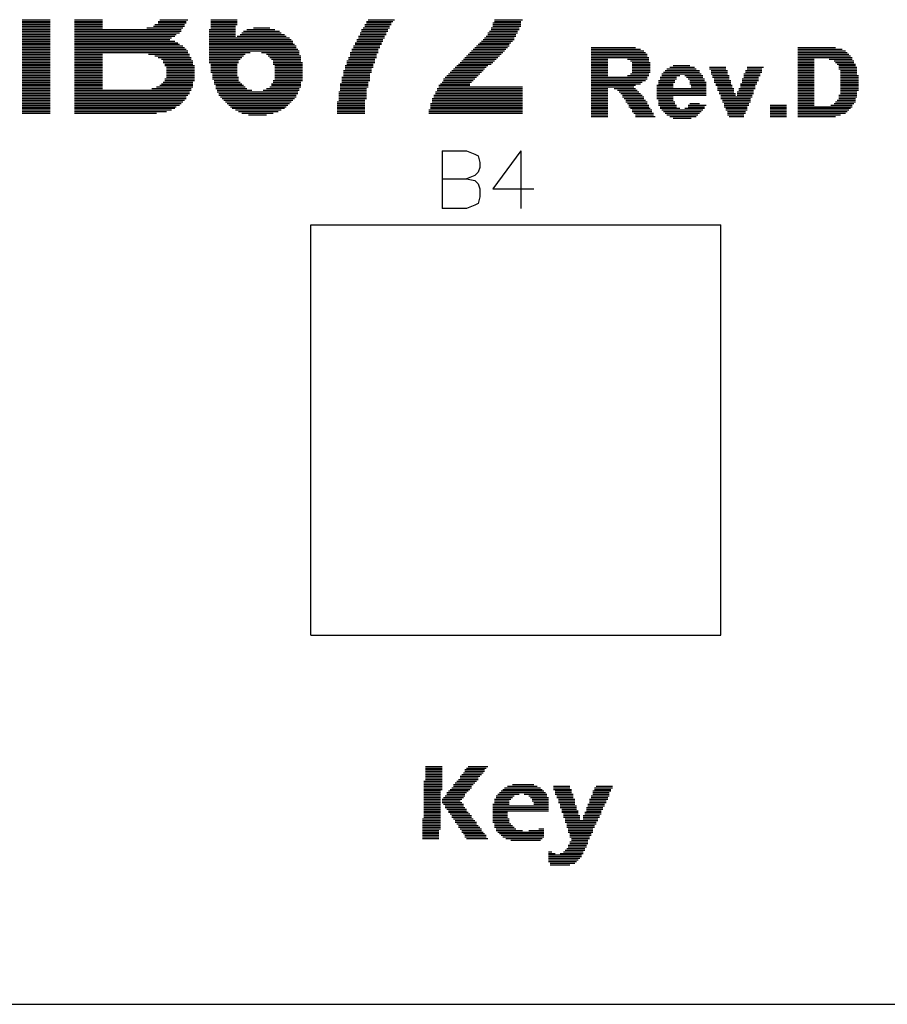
# Model space of a CAD drawing. Extents: x -0.24 to 4.91, y -0.23 to 6.58.
# Tile 5 of 24: x 3.1 to 3.63, y -0.23 to 0.38. Entities that reach past the tile are written whole.
import ezdxf

# ---------------------------------------------------------------- set-up
doc = ezdxf.new("R2010")
doc.units = 0
doc.layers.add('mb672d', color=1, linetype='CONTINUOUS')

msp = doc.modelspace()

# ---------------------------------------------------------------- linework, layer by layer
at = {"layer": 'mb672d', "color": 5}
for points in [[(3.099, 0.375), (3.116, 0.375)], [(3.099, 0.374), (3.116, 0.374)], [(3.099, 0.373), (3.116, 0.373)], [(3.099, 0.372), (3.116, 0.372)], [(3.131, 0.375), (3.148, 0.375)], [(3.131, 0.374), (3.148, 0.374)], [(3.131, 0.373), (3.148, 0.373)], [(3.131, 0.372), (3.148, 0.372)], [(3.18, 0.372), (3.198, 0.372)], [(3.182, 0.374), (3.199, 0.374)], [(3.182, 0.373), (3.199, 0.373)], [(3.183, 0.375), (3.2, 0.375)], [(3.214, 0.375), (3.23, 0.375)], [(3.214, 0.374), (3.23, 0.374)], [(3.214, 0.373), (3.23, 0.373)], [(3.214, 0.372), (3.23, 0.372)], [(3.308, 0.372), (3.324, 0.372)], [(3.309, 0.374), (3.325, 0.374)], [(3.309, 0.373), (3.324, 0.373)], [(3.31, 0.375), (3.326, 0.375)], [(3.386, 0.373), (3.403, 0.373)], [(3.386, 0.372), (3.403, 0.372)], [(3.387, 0.375), (3.404, 0.375)], [(3.387, 0.374), (3.403, 0.374)], [(3.099, 0.371), (3.116, 0.371)], [(3.099, 0.37), (3.116, 0.37)], [(3.099, 0.369), (3.116, 0.369)], [(3.099, 0.368), (3.116, 0.368)], [(3.099, 0.367), (3.116, 0.367)], [(3.099, 0.366), (3.116, 0.366)], [(3.131, 0.371), (3.148, 0.371)], [(3.131, 0.37), (3.148, 0.37)], [(3.131, 0.369), (3.196, 0.369)], [(3.131, 0.368), (3.196, 0.368)], [(3.131, 0.367), (3.195, 0.367)], [(3.131, 0.366), (3.193, 0.366)], [(3.175, 0.37), (3.197, 0.37)], [(3.179, 0.371), (3.198, 0.371)], [(3.213, 0.369), (3.229, 0.369)], [(3.213, 0.368), (3.229, 0.368)], [(3.213, 0.367), (3.229, 0.367)], [(3.213, 0.366), (3.229, 0.366)], [(3.214, 0.371), (3.229, 0.371)], [(3.214, 0.37), (3.229, 0.37)], [(3.232, 0.366), (3.259, 0.366)], [(3.233, 0.367), (3.257, 0.367)], [(3.234, 0.368), (3.256, 0.368)], [(3.236, 0.369), (3.253, 0.369)], [(3.24, 0.37), (3.25, 0.37)], [(3.305, 0.367), (3.321, 0.367)], [(3.305, 0.366), (3.321, 0.366)], [(3.306, 0.369), (3.322, 0.369)], [(3.306, 0.368), (3.322, 0.368)], [(3.307, 0.37), (3.323, 0.37)], [(3.308, 0.371), (3.323, 0.371)], [(3.383, 0.367), (3.401, 0.367)], [(3.383, 0.366), (3.4, 0.366)], [(3.384, 0.368), (3.401, 0.368)], [(3.385, 0.37), (3.402, 0.37)], [(3.385, 0.369), (3.402, 0.369)], [(3.386, 0.371), (3.403, 0.371)], [(3.099, 0.365), (3.116, 0.365)], [(3.099, 0.364), (3.116, 0.364)], [(3.099, 0.363), (3.116, 0.363)], [(3.099, 0.362), (3.116, 0.362)], [(3.099, 0.361), (3.116, 0.361)], [(3.099, 0.36), (3.116, 0.36)], [(3.131, 0.365), (3.192, 0.365)], [(3.131, 0.364), (3.19, 0.364)], [(3.131, 0.363), (3.189, 0.363)], [(3.131, 0.362), (3.192, 0.362)], [(3.131, 0.361), (3.194, 0.361)], [(3.131, 0.36), (3.195, 0.36)], [(3.213, 0.365), (3.229, 0.365)], [(3.213, 0.364), (3.262, 0.364)], [(3.213, 0.363), (3.263, 0.363)], [(3.213, 0.362), (3.264, 0.362)], [(3.213, 0.361), (3.264, 0.361)], [(3.213, 0.36), (3.265, 0.36)], [(3.23, 0.365), (3.26, 0.365)], [(3.302, 0.361), (3.318, 0.361)], [(3.302, 0.36), (3.318, 0.36)], [(3.303, 0.363), (3.319, 0.363)], [(3.303, 0.362), (3.319, 0.362)], [(3.304, 0.365), (3.32, 0.365)], [(3.304, 0.364), (3.32, 0.364)], [(3.377, 0.36), (3.396, 0.36)], [(3.378, 0.361), (3.397, 0.361)], [(3.379, 0.362), (3.398, 0.362)], [(3.38, 0.363), (3.399, 0.363)], [(3.381, 0.364), (3.399, 0.364)], [(3.382, 0.365), (3.4, 0.365)], [(3.099, 0.359), (3.116, 0.359)], [(3.099, 0.358), (3.116, 0.358)], [(3.099, 0.357), (3.116, 0.357)], [(3.099, 0.356), (3.116, 0.356)], [(3.099, 0.355), (3.116, 0.355)], [(3.131, 0.359), (3.197, 0.359)], [(3.131, 0.358), (3.198, 0.358)], [(3.131, 0.357), (3.199, 0.357)], [(3.131, 0.356), (3.2, 0.356)], [(3.131, 0.355), (3.2, 0.355)], [(3.213, 0.359), (3.266, 0.359)], [(3.213, 0.358), (3.266, 0.358)], [(3.213, 0.357), (3.267, 0.357)], [(3.213, 0.356), (3.268, 0.356)], [(3.213, 0.355), (3.238, 0.355)], [(3.245, 0.355), (3.268, 0.355)], [(3.299, 0.355), (3.316, 0.355)], [(3.3, 0.357), (3.316, 0.357)], [(3.3, 0.356), (3.316, 0.356)], [(3.301, 0.359), (3.317, 0.359)], [(3.301, 0.358), (3.317, 0.358)], [(3.372, 0.355), (3.392, 0.355)], [(3.373, 0.356), (3.393, 0.356)], [(3.374, 0.357), (3.394, 0.357)], [(3.375, 0.358), (3.395, 0.358)], [(3.376, 0.359), (3.396, 0.359)], [(3.446, 0.358), (3.473, 0.358)], [(3.446, 0.357), (3.476, 0.357)], [(3.446, 0.356), (3.478, 0.356)], [(3.446, 0.355), (3.479, 0.355)], [(3.572, 0.358), (3.595, 0.358)], [(3.572, 0.357), (3.599, 0.357)], [(3.572, 0.356), (3.601, 0.356)], [(3.572, 0.355), (3.602, 0.355)], [(3.099, 0.354), (3.116, 0.354)], [(3.099, 0.353), (3.116, 0.353)], [(3.099, 0.352), (3.116, 0.352)], [(3.099, 0.351), (3.116, 0.351)], [(3.099, 0.35), (3.116, 0.35)], [(3.099, 0.349), (3.116, 0.349)], [(3.131, 0.354), (3.148, 0.354)], [(3.131, 0.353), (3.148, 0.353)], [(3.131, 0.352), (3.148, 0.352)], [(3.131, 0.351), (3.148, 0.351)], [(3.131, 0.35), (3.148, 0.35)], [(3.131, 0.349), (3.148, 0.349)], [(3.176, 0.354), (3.201, 0.354)], [(3.18, 0.353), (3.201, 0.353)], [(3.182, 0.352), (3.202, 0.352)], [(3.184, 0.351), (3.202, 0.351)], [(3.185, 0.35), (3.203, 0.35)], [(3.185, 0.349), (3.203, 0.349)], [(3.213, 0.354), (3.235, 0.354)], [(3.213, 0.353), (3.234, 0.353)], [(3.213, 0.352), (3.233, 0.352)], [(3.213, 0.351), (3.232, 0.351)], [(3.213, 0.35), (3.231, 0.35)], [(3.213, 0.349), (3.231, 0.349)], [(3.248, 0.354), (3.268, 0.354)], [(3.249, 0.353), (3.269, 0.353)], [(3.25, 0.352), (3.269, 0.352)], [(3.251, 0.351), (3.269, 0.351)], [(3.252, 0.35), (3.269, 0.35)], [(3.252, 0.349), (3.27, 0.349)], [(3.297, 0.35), (3.314, 0.35)], [(3.297, 0.349), (3.314, 0.349)], [(3.298, 0.352), (3.315, 0.352)], [(3.298, 0.351), (3.314, 0.351)], [(3.299, 0.354), (3.315, 0.354)], [(3.299, 0.353), (3.315, 0.353)], [(3.366, 0.349), (3.386, 0.349)], [(3.367, 0.35), (3.387, 0.35)], [(3.368, 0.351), (3.388, 0.351)], [(3.369, 0.352), (3.389, 0.352)], [(3.37, 0.353), (3.39, 0.353)], [(3.371, 0.354), (3.391, 0.354)], [(3.446, 0.354), (3.48, 0.354)], [(3.446, 0.353), (3.48, 0.353)], [(3.446, 0.352), (3.481, 0.352)], [(3.446, 0.351), (3.456, 0.351)], [(3.446, 0.35), (3.456, 0.35)], [(3.446, 0.349), (3.456, 0.349)], [(3.468, 0.351), (3.481, 0.351)], [(3.47, 0.35), (3.481, 0.35)], [(3.471, 0.349), (3.482, 0.349)], [(3.572, 0.354), (3.603, 0.354)], [(3.572, 0.353), (3.604, 0.353)], [(3.572, 0.352), (3.605, 0.352)], [(3.572, 0.351), (3.582, 0.351)], [(3.572, 0.35), (3.582, 0.35)], [(3.572, 0.349), (3.582, 0.349)], [(3.591, 0.351), (3.605, 0.351)], [(3.594, 0.35), (3.606, 0.35)], [(3.595, 0.349), (3.606, 0.349)], [(3.099, 0.348), (3.116, 0.348)], [(3.099, 0.347), (3.116, 0.347)], [(3.099, 0.346), (3.116, 0.346)], [(3.099, 0.345), (3.116, 0.345)], [(3.099, 0.344), (3.116, 0.344)], [(3.099, 0.343), (3.116, 0.343)], [(3.099, 0.342), (3.116, 0.342)], [(3.131, 0.348), (3.148, 0.348)], [(3.131, 0.347), (3.148, 0.347)], [(3.131, 0.346), (3.148, 0.346)], [(3.131, 0.345), (3.148, 0.345)], [(3.131, 0.344), (3.148, 0.344)], [(3.131, 0.343), (3.148, 0.343)], [(3.131, 0.342), (3.148, 0.342)], [(3.186, 0.348), (3.203, 0.348)], [(3.186, 0.347), (3.204, 0.347)], [(3.187, 0.346), (3.204, 0.346)], [(3.187, 0.345), (3.204, 0.345)], [(3.187, 0.344), (3.204, 0.344)], [(3.187, 0.343), (3.204, 0.343)], [(3.187, 0.342), (3.204, 0.342)], [(3.214, 0.348), (3.23, 0.348)], [(3.214, 0.347), (3.23, 0.347)], [(3.214, 0.346), (3.23, 0.346)], [(3.214, 0.345), (3.23, 0.345)], [(3.214, 0.344), (3.23, 0.344)], [(3.214, 0.343), (3.23, 0.343)], [(3.215, 0.342), (3.23, 0.342)], [(3.252, 0.348), (3.27, 0.348)], [(3.253, 0.347), (3.27, 0.347)], [(3.253, 0.346), (3.27, 0.346)], [(3.253, 0.345), (3.27, 0.345)], [(3.253, 0.344), (3.27, 0.344)], [(3.253, 0.343), (3.27, 0.343)], [(3.253, 0.342), (3.27, 0.342)], [(3.295, 0.344), (3.312, 0.344)], [(3.295, 0.343), (3.312, 0.343)], [(3.295, 0.342), (3.311, 0.342)], [(3.296, 0.347), (3.313, 0.347)], [(3.296, 0.346), (3.313, 0.346)], [(3.296, 0.345), (3.312, 0.345)], [(3.297, 0.348), (3.313, 0.348)], [(3.359, 0.342), (3.378, 0.342)], [(3.36, 0.343), (3.379, 0.343)], [(3.361, 0.344), (3.38, 0.344)], [(3.362, 0.345), (3.381, 0.345)], [(3.363, 0.346), (3.382, 0.346)], [(3.364, 0.347), (3.383, 0.347)], [(3.365, 0.348), (3.385, 0.348)], [(3.446, 0.348), (3.456, 0.348)], [(3.446, 0.347), (3.456, 0.347)], [(3.446, 0.346), (3.456, 0.346)], [(3.446, 0.345), (3.456, 0.345)], [(3.446, 0.344), (3.456, 0.344)], [(3.446, 0.343), (3.456, 0.343)], [(3.446, 0.342), (3.456, 0.342)], [(3.47, 0.342), (3.481, 0.342)], [(3.471, 0.348), (3.482, 0.348)], [(3.471, 0.347), (3.482, 0.347)], [(3.471, 0.346), (3.482, 0.346)], [(3.471, 0.345), (3.482, 0.345)], [(3.471, 0.344), (3.482, 0.344)], [(3.471, 0.343), (3.482, 0.343)], [(3.489, 0.342), (3.513, 0.342)], [(3.49, 0.343), (3.512, 0.343)], [(3.491, 0.344), (3.512, 0.344)], [(3.492, 0.345), (3.51, 0.345)], [(3.494, 0.346), (3.509, 0.346)], [(3.496, 0.347), (3.506, 0.347)], [(3.518, 0.346), (3.528, 0.346)], [(3.518, 0.345), (3.528, 0.345)], [(3.519, 0.344), (3.529, 0.344)], [(3.519, 0.343), (3.529, 0.343)], [(3.519, 0.342), (3.529, 0.342)], [(3.539, 0.342), (3.549, 0.342)], [(3.54, 0.344), (3.55, 0.344)], [(3.54, 0.343), (3.55, 0.343)], [(3.541, 0.346), (3.551, 0.346)], [(3.541, 0.345), (3.55, 0.345)], [(3.572, 0.348), (3.582, 0.348)], [(3.572, 0.347), (3.582, 0.347)], [(3.572, 0.346), (3.582, 0.346)], [(3.572, 0.345), (3.582, 0.345)], [(3.572, 0.344), (3.582, 0.344)], [(3.572, 0.343), (3.582, 0.343)], [(3.572, 0.342), (3.582, 0.342)], [(3.596, 0.348), (3.607, 0.348)], [(3.597, 0.347), (3.607, 0.347)], [(3.597, 0.346), (3.608, 0.346)], [(3.597, 0.345), (3.608, 0.345)], [(3.598, 0.344), (3.608, 0.344)], [(3.598, 0.343), (3.608, 0.343)], [(3.598, 0.342), (3.608, 0.342)], [(3.099, 0.341), (3.116, 0.341)], [(3.099, 0.34), (3.116, 0.34)], [(3.099, 0.339), (3.116, 0.339)], [(3.099, 0.338), (3.116, 0.338)], [(3.099, 0.337), (3.116, 0.337)], [(3.099, 0.336), (3.116, 0.336)], [(3.131, 0.341), (3.148, 0.341)], [(3.131, 0.34), (3.148, 0.34)], [(3.131, 0.339), (3.148, 0.339)], [(3.131, 0.338), (3.148, 0.338)], [(3.131, 0.337), (3.148, 0.337)], [(3.131, 0.336), (3.148, 0.336)], [(3.184, 0.336), (3.203, 0.336)], [(3.185, 0.337), (3.203, 0.337)], [(3.186, 0.339), (3.204, 0.339)], [(3.186, 0.338), (3.204, 0.338)], [(3.187, 0.341), (3.204, 0.341)], [(3.187, 0.34), (3.204, 0.34)], [(3.215, 0.341), (3.23, 0.341)], [(3.215, 0.34), (3.231, 0.34)], [(3.215, 0.339), (3.231, 0.339)], [(3.216, 0.338), (3.231, 0.338)], [(3.216, 0.337), (3.232, 0.337)], [(3.216, 0.336), (3.233, 0.336)], [(3.251, 0.336), (3.269, 0.336)], [(3.252, 0.338), (3.27, 0.338)], [(3.252, 0.337), (3.269, 0.337)], [(3.253, 0.341), (3.27, 0.341)], [(3.253, 0.34), (3.27, 0.34)], [(3.253, 0.339), (3.27, 0.339)], [(3.293, 0.336), (3.31, 0.336)], [(3.294, 0.34), (3.311, 0.34)], [(3.294, 0.339), (3.311, 0.339)], [(3.294, 0.338), (3.311, 0.338)], [(3.294, 0.337), (3.31, 0.337)], [(3.295, 0.341), (3.311, 0.341)], [(3.354, 0.336), (3.372, 0.336)], [(3.355, 0.337), (3.373, 0.337)], [(3.356, 0.339), (3.375, 0.339)], [(3.356, 0.338), (3.374, 0.338)], [(3.357, 0.34), (3.376, 0.34)], [(3.358, 0.341), (3.377, 0.341)], [(3.446, 0.341), (3.456, 0.341)], [(3.446, 0.34), (3.48, 0.34)], [(3.446, 0.339), (3.48, 0.339)], [(3.446, 0.338), (3.479, 0.338)], [(3.446, 0.337), (3.477, 0.337)], [(3.446, 0.336), (3.476, 0.336)], [(3.468, 0.341), (3.481, 0.341)], [(3.487, 0.338), (3.497, 0.338)], [(3.487, 0.337), (3.497, 0.337)], [(3.487, 0.336), (3.496, 0.336)], [(3.488, 0.34), (3.498, 0.34)], [(3.488, 0.339), (3.498, 0.339)], [(3.489, 0.341), (3.5, 0.341)], [(3.503, 0.341), (3.514, 0.341)], [(3.504, 0.34), (3.514, 0.34)], [(3.505, 0.339), (3.515, 0.339)], [(3.506, 0.338), (3.515, 0.338)], [(3.506, 0.337), (3.516, 0.337)], [(3.506, 0.336), (3.516, 0.336)], [(3.52, 0.341), (3.53, 0.341)], [(3.52, 0.34), (3.53, 0.34)], [(3.521, 0.339), (3.53, 0.339)], [(3.521, 0.338), (3.531, 0.338)], [(3.521, 0.337), (3.531, 0.337)], [(3.522, 0.336), (3.531, 0.336)], [(3.537, 0.336), (3.547, 0.336)], [(3.538, 0.339), (3.548, 0.339)], [(3.538, 0.338), (3.548, 0.338)], [(3.538, 0.337), (3.547, 0.337)], [(3.539, 0.341), (3.549, 0.341)], [(3.539, 0.34), (3.548, 0.34)], [(3.572, 0.341), (3.582, 0.341)], [(3.572, 0.34), (3.582, 0.34)], [(3.572, 0.339), (3.582, 0.339)], [(3.572, 0.338), (3.582, 0.338)], [(3.572, 0.337), (3.582, 0.337)], [(3.572, 0.336), (3.582, 0.336)], [(3.598, 0.341), (3.609, 0.341)], [(3.598, 0.34), (3.609, 0.34)], [(3.598, 0.339), (3.609, 0.339)], [(3.598, 0.338), (3.609, 0.338)], [(3.598, 0.337), (3.609, 0.337)], [(3.598, 0.336), (3.609, 0.336)], [(3.099, 0.335), (3.116, 0.335)], [(3.099, 0.334), (3.116, 0.334)], [(3.099, 0.333), (3.116, 0.333)], [(3.099, 0.332), (3.116, 0.332)], [(3.099, 0.331), (3.116, 0.331)], [(3.099, 0.33), (3.116, 0.33)], [(3.131, 0.335), (3.148, 0.335)], [(3.131, 0.334), (3.148, 0.334)], [(3.131, 0.333), (3.148, 0.333)], [(3.131, 0.332), (3.202, 0.332)], [(3.131, 0.331), (3.201, 0.331)], [(3.131, 0.33), (3.201, 0.33)], [(3.178, 0.333), (3.202, 0.333)], [(3.181, 0.334), (3.203, 0.334)], [(3.183, 0.335), (3.203, 0.335)], [(3.217, 0.335), (3.234, 0.335)], [(3.217, 0.334), (3.235, 0.334)], [(3.217, 0.333), (3.236, 0.333)], [(3.218, 0.332), (3.239, 0.332)], [(3.218, 0.331), (3.267, 0.331)], [(3.219, 0.33), (3.267, 0.33)], [(3.246, 0.332), (3.268, 0.332)], [(3.248, 0.333), (3.268, 0.333)], [(3.25, 0.334), (3.269, 0.334)], [(3.251, 0.335), (3.269, 0.335)], [(3.292, 0.331), (3.309, 0.331)], [(3.292, 0.33), (3.309, 0.33)], [(3.293, 0.335), (3.31, 0.335)], [(3.293, 0.334), (3.31, 0.334)], [(3.293, 0.333), (3.309, 0.333)], [(3.293, 0.332), (3.309, 0.332)], [(3.351, 0.331), (3.404, 0.331)], [(3.351, 0.33), (3.404, 0.33)], [(3.352, 0.333), (3.404, 0.333)], [(3.352, 0.332), (3.404, 0.332)], [(3.353, 0.335), (3.372, 0.335)], [(3.353, 0.334), (3.404, 0.334)], [(3.446, 0.335), (3.473, 0.335)], [(3.446, 0.334), (3.472, 0.334)], [(3.446, 0.333), (3.456, 0.333)], [(3.446, 0.332), (3.456, 0.332)], [(3.446, 0.331), (3.456, 0.331)], [(3.446, 0.33), (3.456, 0.33)], [(3.46, 0.333), (3.473, 0.333)], [(3.462, 0.332), (3.474, 0.332)], [(3.463, 0.331), (3.475, 0.331)], [(3.464, 0.33), (3.476, 0.33)], [(3.486, 0.335), (3.496, 0.335)], [(3.486, 0.334), (3.496, 0.334)], [(3.486, 0.333), (3.516, 0.333)], [(3.486, 0.332), (3.516, 0.332)], [(3.486, 0.331), (3.516, 0.331)], [(3.486, 0.33), (3.516, 0.33)], [(3.507, 0.335), (3.516, 0.335)], [(3.507, 0.334), (3.516, 0.334)], [(3.522, 0.335), (3.532, 0.335)], [(3.523, 0.334), (3.532, 0.334)], [(3.523, 0.333), (3.533, 0.333)], [(3.523, 0.332), (3.533, 0.332)], [(3.524, 0.331), (3.533, 0.331)], [(3.524, 0.33), (3.534, 0.33)], [(3.535, 0.331), (3.545, 0.331)], [(3.535, 0.33), (3.545, 0.33)], [(3.536, 0.333), (3.546, 0.333)], [(3.536, 0.332), (3.545, 0.332)], [(3.537, 0.335), (3.546, 0.335)], [(3.537, 0.334), (3.546, 0.334)], [(3.572, 0.335), (3.582, 0.335)], [(3.572, 0.334), (3.582, 0.334)], [(3.572, 0.333), (3.582, 0.333)], [(3.572, 0.332), (3.582, 0.332)], [(3.572, 0.331), (3.582, 0.331)], [(3.572, 0.33), (3.582, 0.33)], [(3.598, 0.335), (3.609, 0.335)], [(3.598, 0.334), (3.609, 0.334)], [(3.598, 0.333), (3.609, 0.333)], [(3.598, 0.332), (3.609, 0.332)], [(3.598, 0.331), (3.608, 0.331)], [(3.598, 0.33), (3.608, 0.33)], [(3.099, 0.329), (3.116, 0.329)], [(3.099, 0.328), (3.116, 0.328)], [(3.099, 0.327), (3.116, 0.327)], [(3.099, 0.326), (3.116, 0.326)], [(3.099, 0.325), (3.116, 0.325)], [(3.099, 0.324), (3.116, 0.324)], [(3.131, 0.329), (3.2, 0.329)], [(3.131, 0.328), (3.199, 0.328)], [(3.131, 0.327), (3.199, 0.327)], [(3.131, 0.326), (3.198, 0.326)], [(3.131, 0.325), (3.197, 0.325)], [(3.131, 0.324), (3.196, 0.324)], [(3.219, 0.329), (3.266, 0.329)], [(3.22, 0.328), (3.266, 0.328)], [(3.221, 0.327), (3.265, 0.327)], [(3.222, 0.326), (3.264, 0.326)], [(3.223, 0.325), (3.263, 0.325)], [(3.224, 0.324), (3.262, 0.324)], [(3.291, 0.325), (3.308, 0.325)], [(3.291, 0.324), (3.308, 0.324)], [(3.292, 0.329), (3.309, 0.329)], [(3.292, 0.328), (3.309, 0.328)], [(3.292, 0.327), (3.309, 0.327)], [(3.292, 0.326), (3.308, 0.326)], [(3.348, 0.324), (3.404, 0.324)], [(3.349, 0.327), (3.404, 0.327)], [(3.349, 0.326), (3.404, 0.326)], [(3.349, 0.325), (3.404, 0.325)], [(3.35, 0.329), (3.404, 0.329)], [(3.35, 0.328), (3.404, 0.328)], [(3.446, 0.329), (3.456, 0.329)], [(3.446, 0.328), (3.456, 0.328)], [(3.446, 0.327), (3.456, 0.327)], [(3.446, 0.326), (3.456, 0.326)], [(3.446, 0.325), (3.456, 0.325)], [(3.446, 0.324), (3.456, 0.324)], [(3.465, 0.329), (3.477, 0.329)], [(3.465, 0.328), (3.478, 0.328)], [(3.466, 0.327), (3.478, 0.327)], [(3.467, 0.326), (3.479, 0.326)], [(3.467, 0.325), (3.48, 0.325)], [(3.468, 0.324), (3.48, 0.324)], [(3.486, 0.329), (3.516, 0.329)], [(3.486, 0.328), (3.496, 0.328)], [(3.486, 0.327), (3.496, 0.327)], [(3.487, 0.326), (3.496, 0.326)], [(3.487, 0.325), (3.497, 0.325)], [(3.487, 0.324), (3.497, 0.324)], [(3.506, 0.324), (3.512, 0.324)], [(3.525, 0.329), (3.534, 0.329)], [(3.525, 0.328), (3.544, 0.328)], [(3.525, 0.327), (3.543, 0.327)], [(3.526, 0.326), (3.543, 0.326)], [(3.526, 0.325), (3.543, 0.325)], [(3.527, 0.324), (3.542, 0.324)], [(3.535, 0.329), (3.544, 0.329)], [(3.572, 0.329), (3.582, 0.329)], [(3.572, 0.328), (3.582, 0.328)], [(3.572, 0.327), (3.582, 0.327)], [(3.572, 0.326), (3.582, 0.326)], [(3.572, 0.325), (3.582, 0.325)], [(3.572, 0.324), (3.582, 0.324)], [(3.594, 0.324), (3.606, 0.324)], [(3.595, 0.325), (3.607, 0.325)], [(3.596, 0.326), (3.607, 0.326)], [(3.597, 0.329), (3.608, 0.329)], [(3.597, 0.328), (3.608, 0.328)], [(3.597, 0.327), (3.607, 0.327)], [(3.099, 0.323), (3.116, 0.323)], [(3.099, 0.322), (3.116, 0.322)], [(3.099, 0.321), (3.116, 0.321)], [(3.099, 0.32), (3.116, 0.32)], [(3.099, 0.319), (3.116, 0.319)], [(3.099, 0.318), (3.116, 0.318)], [(3.131, 0.323), (3.195, 0.323)], [(3.131, 0.322), (3.193, 0.322)], [(3.131, 0.321), (3.192, 0.321)], [(3.131, 0.32), (3.19, 0.32)], [(3.131, 0.319), (3.187, 0.319)], [(3.131, 0.318), (3.181, 0.318)], [(3.225, 0.323), (3.261, 0.323)], [(3.226, 0.322), (3.26, 0.322)], [(3.227, 0.321), (3.259, 0.321)], [(3.229, 0.32), (3.257, 0.32)], [(3.231, 0.319), (3.255, 0.319)], [(3.233, 0.318), (3.252, 0.318)], [(3.291, 0.323), (3.308, 0.323)], [(3.291, 0.322), (3.308, 0.322)], [(3.291, 0.321), (3.308, 0.321)], [(3.291, 0.32), (3.308, 0.32)], [(3.291, 0.319), (3.308, 0.319)], [(3.291, 0.318), (3.308, 0.318)], [(3.347, 0.32), (3.404, 0.32)], [(3.347, 0.319), (3.404, 0.319)], [(3.347, 0.318), (3.404, 0.318)], [(3.348, 0.323), (3.404, 0.323)], [(3.348, 0.322), (3.404, 0.322)], [(3.348, 0.321), (3.404, 0.321)], [(3.446, 0.323), (3.456, 0.323)], [(3.446, 0.322), (3.456, 0.322)], [(3.446, 0.321), (3.456, 0.321)], [(3.446, 0.32), (3.456, 0.32)], [(3.446, 0.319), (3.456, 0.319)], [(3.446, 0.318), (3.456, 0.318)], [(3.469, 0.323), (3.481, 0.323)], [(3.469, 0.322), (3.481, 0.322)], [(3.47, 0.321), (3.482, 0.321)], [(3.471, 0.32), (3.483, 0.32)], [(3.471, 0.319), (3.483, 0.319)], [(3.472, 0.318), (3.484, 0.318)], [(3.487, 0.323), (3.498, 0.323)], [(3.488, 0.322), (3.498, 0.322)], [(3.488, 0.321), (3.5, 0.321)], [(3.489, 0.32), (3.514, 0.32)], [(3.49, 0.319), (3.513, 0.319)], [(3.491, 0.318), (3.512, 0.318)], [(3.503, 0.321), (3.515, 0.321)], [(3.505, 0.323), (3.516, 0.323)], [(3.505, 0.322), (3.515, 0.322)], [(3.527, 0.323), (3.542, 0.323)], [(3.527, 0.322), (3.541, 0.322)], [(3.528, 0.321), (3.541, 0.321)], [(3.528, 0.32), (3.541, 0.32)], [(3.529, 0.319), (3.54, 0.319)], [(3.529, 0.318), (3.54, 0.318)], [(3.555, 0.323), (3.565, 0.323)], [(3.555, 0.322), (3.565, 0.322)], [(3.555, 0.321), (3.565, 0.321)], [(3.555, 0.32), (3.565, 0.32)], [(3.555, 0.319), (3.565, 0.319)], [(3.555, 0.318), (3.565, 0.318)], [(3.572, 0.323), (3.582, 0.323)], [(3.572, 0.322), (3.605, 0.322)], [(3.572, 0.321), (3.604, 0.321)], [(3.572, 0.32), (3.603, 0.32)], [(3.572, 0.319), (3.602, 0.319)], [(3.572, 0.318), (3.601, 0.318)], [(3.592, 0.323), (3.605, 0.323)], [(3.237, 0.317), (3.248, 0.317)], [(3.446, 0.317), (3.456, 0.317)], [(3.446, 0.316), (3.456, 0.316)], [(3.473, 0.317), (3.484, 0.317)], [(3.473, 0.316), (3.485, 0.316)], [(3.492, 0.317), (3.511, 0.317)], [(3.494, 0.316), (3.51, 0.316)], [(3.496, 0.315), (3.507, 0.315)], [(3.529, 0.317), (3.539, 0.317)], [(3.53, 0.316), (3.539, 0.316)], [(3.555, 0.317), (3.565, 0.317)], [(3.555, 0.316), (3.565, 0.316)], [(3.572, 0.317), (3.598, 0.317)], [(3.572, 0.316), (3.595, 0.316)], [(3.355, 0.295), (3.355, 0.26)], [(3.355, 0.295), (3.37, 0.295), (3.375, 0.293), (3.377, 0.292), (3.378, 0.288), (3.378, 0.285), (3.377, 0.282), (3.375, 0.28), (3.37, 0.278)], [(3.403, 0.295), (3.386, 0.272), (3.411, 0.272)], [(3.403, 0.295), (3.403, 0.26)], [(3.355, 0.278), (3.37, 0.278), (3.375, 0.277), (3.377, 0.275), (3.378, 0.272), (3.378, 0.267), (3.377, 0.263), (3.375, 0.262), (3.37, 0.26), (3.355, 0.26)], [(3.275, 0), (3.275, 0.25), (3.525, 0.25)], [(3.525, 0), (3.525, 0.25)], [(3.275, 0), (3.525, 0)], [(3.345, -0.08), (3.355, -0.08)], [(3.345, -0.081), (3.355, -0.081)], [(3.345, -0.082), (3.355, -0.082)], [(3.345, -0.083), (3.355, -0.083)], [(3.345, -0.084), (3.355, -0.084)], [(3.368, -0.084), (3.38, -0.084)], [(3.369, -0.082), (3.381, -0.082)], [(3.369, -0.083), (3.381, -0.083)], [(3.37, -0.081), (3.382, -0.081)], [(3.371, -0.08), (3.383, -0.08)], [(3.344, -0.089), (3.355, -0.089)], [(3.344, -0.09), (3.355, -0.09)], [(3.345, -0.085), (3.355, -0.085)], [(3.345, -0.086), (3.355, -0.086)], [(3.345, -0.087), (3.355, -0.087)], [(3.345, -0.088), (3.355, -0.088)], [(3.363, -0.09), (3.375, -0.09)], [(3.364, -0.089), (3.376, -0.089)], [(3.365, -0.088), (3.377, -0.088)], [(3.366, -0.086), (3.378, -0.086)], [(3.366, -0.087), (3.377, -0.087)], [(3.367, -0.085), (3.379, -0.085)], [(3.344, -0.091), (3.355, -0.091)], [(3.344, -0.092), (3.355, -0.092)], [(3.344, -0.093), (3.355, -0.093)], [(3.344, -0.094), (3.355, -0.094)], [(3.344, -0.095), (3.354, -0.095)], [(3.344, -0.096), (3.354, -0.096)], [(3.358, -0.096), (3.37, -0.096)], [(3.359, -0.095), (3.371, -0.095)], [(3.36, -0.094), (3.372, -0.094)], [(3.361, -0.093), (3.373, -0.093)], [(3.362, -0.091), (3.374, -0.091)], [(3.362, -0.092), (3.373, -0.092)], [(3.39, -0.096), (3.418, -0.096)], [(3.391, -0.095), (3.417, -0.095)], [(3.392, -0.094), (3.416, -0.094)], [(3.393, -0.093), (3.415, -0.093)], [(3.395, -0.092), (3.413, -0.092)], [(3.398, -0.091), (3.411, -0.091)], [(3.423, -0.092), (3.433, -0.092)], [(3.423, -0.093), (3.433, -0.093)], [(3.423, -0.094), (3.434, -0.094)], [(3.424, -0.095), (3.434, -0.095)], [(3.424, -0.096), (3.434, -0.096)], [(3.447, -0.095), (3.458, -0.095)], [(3.447, -0.096), (3.457, -0.096)], [(3.448, -0.093), (3.459, -0.093)], [(3.448, -0.094), (3.458, -0.094)], [(3.449, -0.092), (3.459, -0.092)], [(3.344, -0.097), (3.354, -0.097)], [(3.344, -0.098), (3.354, -0.098)], [(3.344, -0.099), (3.354, -0.099)], [(3.344, -0.1), (3.354, -0.1)], [(3.344, -0.101), (3.354, -0.101)], [(3.344, -0.102), (3.354, -0.102)], [(3.355, -0.1), (3.367, -0.1)], [(3.355, -0.101), (3.366, -0.101)], [(3.355, -0.102), (3.367, -0.102)], [(3.356, -0.099), (3.368, -0.099)], [(3.357, -0.098), (3.369, -0.098)], [(3.358, -0.097), (3.369, -0.097)], [(3.387, -0.1), (3.397, -0.1)], [(3.387, -0.101), (3.396, -0.101)], [(3.387, -0.102), (3.396, -0.102)], [(3.388, -0.098), (3.399, -0.098)], [(3.388, -0.099), (3.398, -0.099)], [(3.389, -0.097), (3.402, -0.097)], [(3.405, -0.097), (3.419, -0.097)], [(3.408, -0.098), (3.419, -0.098)], [(3.409, -0.099), (3.42, -0.099)], [(3.41, -0.1), (3.42, -0.1)], [(3.41, -0.101), (3.42, -0.101)], [(3.411, -0.102), (3.42, -0.102)], [(3.424, -0.097), (3.435, -0.097)], [(3.425, -0.098), (3.435, -0.098)], [(3.425, -0.099), (3.435, -0.099)], [(3.426, -0.1), (3.436, -0.1)], [(3.426, -0.101), (3.436, -0.101)], [(3.426, -0.102), (3.436, -0.102)], [(3.445, -0.1), (3.456, -0.1)], [(3.445, -0.101), (3.455, -0.101)], [(3.445, -0.102), (3.455, -0.102)], [(3.446, -0.098), (3.457, -0.098)], [(3.446, -0.099), (3.456, -0.099)], [(3.447, -0.097), (3.457, -0.097)], [(3.344, -0.103), (3.354, -0.103)], [(3.344, -0.104), (3.354, -0.104)], [(3.344, -0.105), (3.354, -0.105)], [(3.344, -0.106), (3.354, -0.106)], [(3.344, -0.107), (3.354, -0.107)], [(3.344, -0.108), (3.354, -0.108)], [(3.356, -0.103), (3.368, -0.103)], [(3.357, -0.104), (3.368, -0.104)], [(3.357, -0.105), (3.369, -0.105)], [(3.358, -0.106), (3.37, -0.106)], [(3.359, -0.107), (3.37, -0.107)], [(3.359, -0.108), (3.371, -0.108)], [(3.386, -0.103), (3.396, -0.103)], [(3.386, -0.104), (3.42, -0.104)], [(3.386, -0.105), (3.42, -0.105)], [(3.386, -0.106), (3.42, -0.106)], [(3.386, -0.107), (3.42, -0.107)], [(3.386, -0.108), (3.395, -0.108)], [(3.411, -0.103), (3.42, -0.103)], [(3.427, -0.103), (3.436, -0.103)], [(3.427, -0.104), (3.437, -0.104)], [(3.427, -0.105), (3.437, -0.105)], [(3.428, -0.106), (3.437, -0.106)], [(3.428, -0.107), (3.438, -0.107)], [(3.428, -0.108), (3.438, -0.108)], [(3.442, -0.108), (3.452, -0.108)], [(3.443, -0.105), (3.453, -0.105)], [(3.443, -0.106), (3.453, -0.106)], [(3.443, -0.107), (3.452, -0.107)], [(3.444, -0.103), (3.454, -0.103)], [(3.444, -0.104), (3.454, -0.104)], [(3.343, -0.112), (3.354, -0.112)], [(3.343, -0.113), (3.354, -0.113)], [(3.343, -0.114), (3.354, -0.114)], [(3.344, -0.109), (3.354, -0.109)], [(3.344, -0.11), (3.354, -0.11)], [(3.344, -0.111), (3.354, -0.111)], [(3.36, -0.109), (3.372, -0.109)], [(3.361, -0.11), (3.373, -0.11)], [(3.361, -0.111), (3.373, -0.111)], [(3.362, -0.112), (3.374, -0.112)], [(3.363, -0.113), (3.375, -0.113)], [(3.363, -0.114), (3.376, -0.114)], [(3.386, -0.109), (3.395, -0.109)], [(3.386, -0.11), (3.395, -0.11)], [(3.386, -0.111), (3.395, -0.111)], [(3.386, -0.112), (3.396, -0.112)], [(3.386, -0.113), (3.396, -0.113)], [(3.386, -0.114), (3.396, -0.114)], [(3.429, -0.109), (3.438, -0.109)], [(3.429, -0.11), (3.439, -0.11)], [(3.429, -0.111), (3.439, -0.111)], [(3.43, -0.112), (3.439, -0.112)], [(3.43, -0.113), (3.45, -0.113)], [(3.43, -0.114), (3.449, -0.114)], [(3.441, -0.11), (3.451, -0.11)], [(3.441, -0.111), (3.451, -0.111)], [(3.441, -0.112), (3.45, -0.112)], [(3.442, -0.109), (3.452, -0.109)], [(3.343, -0.115), (3.354, -0.115)], [(3.343, -0.116), (3.354, -0.116)], [(3.343, -0.117), (3.354, -0.117)], [(3.343, -0.118), (3.354, -0.118)], [(3.343, -0.119), (3.353, -0.119)], [(3.343, -0.12), (3.353, -0.12)], [(3.364, -0.115), (3.376, -0.115)], [(3.365, -0.116), (3.377, -0.116)], [(3.365, -0.117), (3.378, -0.117)], [(3.366, -0.118), (3.379, -0.118)], [(3.367, -0.119), (3.379, -0.119)], [(3.367, -0.12), (3.38, -0.12)], [(3.387, -0.115), (3.397, -0.115)], [(3.387, -0.116), (3.398, -0.116)], [(3.387, -0.117), (3.399, -0.117)], [(3.388, -0.118), (3.4, -0.118)], [(3.388, -0.119), (3.404, -0.119)], [(3.389, -0.12), (3.417, -0.12)], [(3.408, -0.119), (3.417, -0.119)], [(3.414, -0.118), (3.417, -0.118)], [(3.431, -0.115), (3.449, -0.115)], [(3.431, -0.116), (3.448, -0.116)], [(3.431, -0.117), (3.448, -0.117)], [(3.432, -0.118), (3.447, -0.118)], [(3.432, -0.119), (3.447, -0.119)], [(3.432, -0.12), (3.447, -0.12)], [(3.343, -0.121), (3.353, -0.121)], [(3.343, -0.122), (3.353, -0.122)], [(3.343, -0.123), (3.353, -0.123)], [(3.343, -0.124), (3.353, -0.124)], [(3.368, -0.121), (3.381, -0.121)], [(3.369, -0.122), (3.382, -0.122)], [(3.369, -0.123), (3.382, -0.123)], [(3.37, -0.124), (3.383, -0.124)], [(3.39, -0.121), (3.417, -0.121)], [(3.391, -0.122), (3.417, -0.122)], [(3.392, -0.123), (3.417, -0.123)], [(3.394, -0.124), (3.416, -0.124)], [(3.397, -0.125), (3.415, -0.125)], [(3.433, -0.121), (3.446, -0.121)], [(3.433, -0.122), (3.446, -0.122)], [(3.433, -0.123), (3.445, -0.123)], [(3.433, -0.126), (3.444, -0.126)], [(3.434, -0.124), (3.445, -0.124)], [(3.434, -0.125), (3.444, -0.125)], [(3.42, -0.132), (3.422, -0.132)], [(3.429, -0.132), (3.441, -0.132)], [(3.43, -0.131), (3.442, -0.131)], [(3.431, -0.13), (3.442, -0.13)], [(3.432, -0.128), (3.443, -0.128)], [(3.432, -0.129), (3.443, -0.129)], [(3.433, -0.127), (3.444, -0.127)], [(3.42, -0.133), (3.424, -0.133)], [(3.42, -0.134), (3.44, -0.134)], [(3.42, -0.135), (3.44, -0.135)], [(3.42, -0.136), (3.439, -0.136)], [(3.42, -0.137), (3.438, -0.137)], [(3.42, -0.138), (3.437, -0.138)], [(3.427, -0.133), (3.441, -0.133)], [(3.421, -0.139), (3.436, -0.139)], [(3.421, -0.14), (3.433, -0.14)], [(-0.225, -0.225), (4.275, -0.225)]]:
    msp.add_lwpolyline(points, dxfattribs=at)
at = {"layer": 'mb672d', "color": 1}
msp.add_lwpolyline([(-0.225, -0.225), (4.275, -0.225)], dxfattribs=at)

doc.saveas('drawing.dxf')
